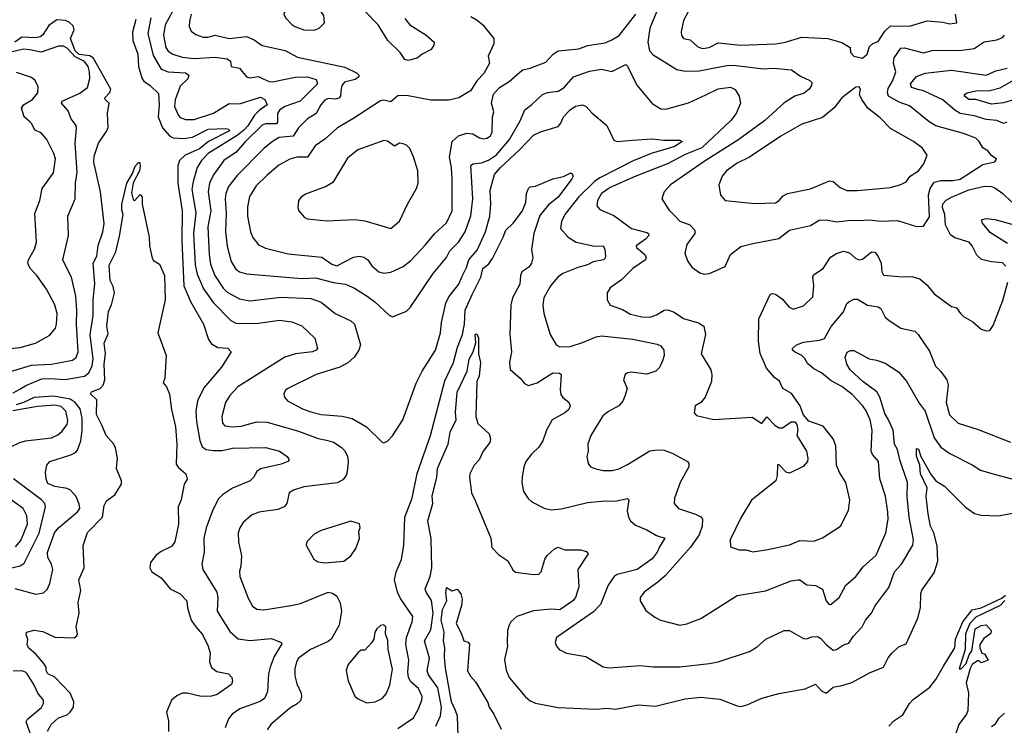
# Model space of a CAD drawing. Extents: x 1552294 to 1694791, y 811929 to 917222.
# Tile 229 of 256: x 1583563 to 1589219, y 881300 to 885354. Entities that reach past the tile are written whole.
import ezdxf

# ---------------------------------------------------------------- set-up
doc = ezdxf.new("R2010")
doc.units = 0

msp = doc.modelspace()

# ---------------------------------------------------------------- linework, layer by layer
at = {"layer": '0CON10XD'}
for points in [[(1584460.6, 885439.4), (1584398.1, 885325), (1584389.5, 885265), (1584401.8, 885195), (1584415, 885173.8), (1584442.9, 885155), (1584495, 885139.1), (1584565, 885130.2), (1584685, 885138.2), (1584755, 885128.9), (1584774.2, 885115), (1584776.7, 885085), (1584825.3, 885075.3), (1584866, 885026), (1584885, 885020), (1584935, 885027.8), (1584960.9, 885015), (1584995, 884998.6), (1585015, 884996.4), (1585145, 885023.8), (1585215, 885026.1), (1585265, 885011.1), (1585273.1, 884985), (1585173.5, 884886.5), (1585085, 884854.3), (1585055.9, 884835), (1585043.1, 884815), (1585044.2, 884765), (1585038.2, 884755), (1584975, 884755.7), (1584955, 884747.8), (1584855, 884650.3), (1584806.9, 884593.1), (1584734.8, 884545.2), (1584675, 884463.3), (1584652.6, 884415), (1584645.7, 884365), (1584660.4, 884255), (1584644.3, 884164.3), (1584650.7, 884005), (1584659, 883949), (1584684.2, 883885), (1584730.6, 883810.6), (1584755, 883788.2), (1584825, 883750), (1584885, 883738.2), (1585065, 883760), (1585235, 883752), (1585295, 883731.8), (1585375.7, 883665), (1585465, 883623.3), (1585485, 883604.2), (1585520, 883485), (1585511.4, 883455), (1585484.7, 883415), (1585447.4, 883382.6), (1585401.4, 883358.6), (1585265, 883316.2), (1585102, 883235), (1585089.2, 883225), (1585079.2, 883205), (1585084.3, 883185), (1585101.4, 883165), (1585187.8, 883117.8), (1585235, 883100.9), (1585295, 883085.9), (1585415.3, 883075.3), (1585471.9, 883061.9), (1585554.6, 883014.6), (1585645, 882926.7), (1585655, 882923.3), (1585675, 882932), (1585705, 882963.8), (1585762.9, 883055), (1585840.6, 883265), (1585874.6, 883335.4), (1585950.5, 883455), (1585980.4, 883555), (1585986.1, 883615), (1586011.2, 883725), (1586028.3, 883761.7), (1586086, 883835), (1586103, 883877), (1586129.8, 883930.2), (1586142, 883975), (1586191.1, 884028.9), (1586237.6, 884135), (1586264.1, 884225), (1586269.7, 884295), (1586265.3, 884375), (1586290, 884465), (1586324.1, 884505), (1586434.5, 884605.5), (1586515, 884691.2), (1586555, 884710.4), (1586655, 884740.8), (1586670.8, 884759.2), (1586686.2, 884795), (1586725, 884836.2), (1586755, 884857.1), (1586795, 884865.6), (1586816.7, 884855), (1586848.8, 884818.8), (1586935.5, 884745.5), (1586975, 884662.5), (1586995, 884654.5), (1587082.5, 884662.5), (1587195, 884670), (1587261.1, 884661.1), (1587355, 884660.8), (1587368.8, 884655), (1587325.6, 884625), (1587190.8, 884585), (1587087, 884543), (1586894.6, 884445.4), (1586865, 884424.3), (1586772, 884335), (1586694.1, 884235), (1586674.6, 884195), (1586670, 884155), (1586712.5, 884105), (1586760, 884075), (1586865, 884052.5), (1586915, 884054.2), (1586923.9, 884033.9), (1586927.9, 883995), (1586926.1, 883983.9), (1586916.2, 883975), (1586857.4, 883962.6), (1586825, 883945.3), (1586769.6, 883929.6), (1586683.3, 883896.7), (1586653.1, 883875), (1586612.2, 883825), (1586573.3, 883755), (1586568.5, 883715), (1586574.4, 883665), (1586610, 883545), (1586643.8, 883485), (1586664.6, 883474.6), (1586725, 883477.3), (1586795, 883498.5), (1586875, 883532.5), (1586905, 883537.3), (1587085, 883518.2), (1587225, 883490), (1587245, 883480), (1587262.5, 883455), (1587264.5, 883425), (1587255.3, 883394.7), (1587238.1, 883355), (1587217.5, 883335), (1587165, 883317.8), (1587075, 883328.8), (1587054.6, 883325.4), (1587040.8, 883315), (1587032, 883285), (1587053.1, 883235), (1587038.5, 883191.5)], [(1585255, 885294.2), (1585283.3, 885305), (1585313.8, 885335), (1585308.8, 885378.8), (1585292.3, 885402.3), (1585255, 885415.6), (1585165, 885423.1), (1585117.5, 885415), (1585082.5, 885395), (1585080, 885385), (1585090, 885365), (1585125, 885326.2), (1585143.3, 885315), (1585195, 885295.7), (1585255, 885294.2)], [(1587231.4, 885425), (1587181.9, 885305), (1587171.2, 885225), (1587180.9, 885175), (1587201.5, 885151.5), (1587337.8, 885067.8), (1587385, 885058.2), (1587465, 885059.2), (1587635, 885092.1), (1587678.7, 885091.3), (1587835, 885071.4), (1587895.3, 885075.3), (1587995.4, 885065.4), (1588048.8, 885028.8), (1588102, 885005), (1588113.1, 884993.1), (1588110.9, 884975), (1588098.5, 884955), (1588068.7, 884931.3), (1588015.7, 884915), (1587953.3, 884876.7), (1587843.1, 884775), (1587694.5, 884665), (1587488.5, 884535), (1587301.9, 884405), (1587264.3, 884365), (1587252, 884325), (1587291.7, 884261.7), (1587328.6, 884225), (1587355, 884196.9), (1587412, 884175), (1587441.2, 884145), (1587440, 884125), (1587395, 884063.3), (1587383.4, 884013.4), (1587398.3, 883968.3), (1587422.9, 883932.9), (1587469.3, 883899.3), (1587495, 883892), (1587525, 883896.7), (1587615, 883936.2), (1587645, 884005.8), (1587705, 884050), (1587775, 884068.9), (1587923.8, 884096.2), (1587985, 884145.5), (1588105, 884170.8), (1588155, 884202.5), (1588195, 884203.6), (1588255, 884192.7), (1588335, 884202.9), (1588385, 884199.3), (1588444.6, 884204.6), (1588505, 884197.1), (1588605, 884200.4), (1588715, 884165.8), (1588755, 884167.1), (1588789.4, 884220.6), (1588782.5, 884347.5), (1588792.7, 884385), (1588815, 884421.1), (1588855, 884430.8), (1588925, 884430.2), (1588965, 884437.5), (1589095, 884521.8), (1589165, 884536.7), (1589173, 884553), (1589145, 884573.8), (1589125, 884600), (1589095, 884617.1), (1589073.8, 884655), (1589055, 884672.3), (1588985, 884700.9), (1588825.8, 884745), (1588786.4, 884766.4), (1588675, 884859.1), (1588615, 884880.7), (1588553.8, 884913.8), (1588547.9, 884935), (1588551, 884959), (1588577.7, 885005), (1588595.9, 885055), (1588581.4, 885105), (1588585.2, 885134.8), (1588625, 885190.5), (1588645, 885191.6), (1588755, 885164.2), (1588805, 885176.2), (1588975, 885179.1), (1589045, 885188.8), (1589102.5, 885227.5), (1589175, 885238.9), (1589208.7, 885251.3), (1589219.5, 885265)], [(1587415.4, 885424.6), (1587375, 885350), (1587362.9, 885285), (1587365, 885262.5), (1587375, 885246), (1587415, 885238), (1587458.1, 885198.1), (1587485, 885188.2), (1587522.5, 885195), (1587575, 885221.6), (1587705, 885208.2), (1587905, 885215.4), (1587955, 885222.9), (1588055, 885252.9), (1588205, 885246.7), (1588285, 885222), (1588332.5, 885195), (1588334.3, 885165), (1588355, 885144.3), (1588405, 885133.3)], [(1584548.5, 885385), (1584537.7, 885345), (1584535.4, 885315), (1584547.4, 885287.4), (1584575, 885268.2), (1584617.2, 885252.8), (1584645, 885252.9), (1584685.4, 885264.6), (1584765.4, 885245.4), (1584865, 885257.1), (1584909, 885239), (1584955, 885204.8), (1585086.9, 885176.9), (1585158, 885138), (1585430.2, 885080.2), (1585498.3, 885048.3), (1585510.4, 885035), (1585510.5, 885025), (1585489, 885011), (1585428.5, 884995), (1585413.6, 884975), (1585407.4, 884942.6), (1585404.6, 884915), (1585395, 884902.5), (1585375, 884897.9), (1585335, 884902), (1585315, 884890.9), (1585292.3, 884865), (1585265.4, 884815), (1585215, 884783.5), (1585165, 884733.1), (1585134.4, 884685.6), (1585053.4, 884676.6), (1585015, 884654.6), (1584965.7, 884614.3), (1584810.9, 884459.1), (1584762.2, 884395), (1584745.8, 884355), (1584742.6, 884325), (1584749.5, 884245), (1584744.7, 884135), (1584755, 884052.5), (1584777.7, 883965), (1584805, 883920), (1584825, 883904.5), (1584865, 883893.8), (1585115, 883872.5), (1585185, 883866.5), (1585261.8, 883871.8), (1585365, 883843.5), (1585435, 883833.6), (1585485, 883812.1), (1585558.1, 883765), (1585602.4, 883732.4), (1585685.7, 883655.7), (1585705, 883646), (1585785, 883680), (1585805, 883701.2), (1585937.3, 883895), (1586015, 883987.8), (1586034, 884026), (1586083.9, 884075), (1586121.2, 884135), (1586153.4, 884226.6), (1586164.7, 884325), (1586155, 884516), (1586164.7, 884525.3), (1586215, 884531.1), (1586255, 884546.1), (1586302.1, 884577.9), (1586376.2, 884665), (1586437.2, 884772.8), (1586463.6, 884836.4), (1586505, 884866.5), (1586565, 884924.5), (1586595, 884935.4), (1586655, 884943.8), (1586690.9, 884965), (1586744.3, 885025), (1586835, 885058.4), (1586905, 885069.2), (1586965, 885055.5), (1587045, 885096.2), (1587055, 885086.2), (1587107.7, 884977.7), (1587195, 884873.1), (1587245, 884841.1), (1587275, 884840.5), (1587405, 884875.4), (1587505, 884922.5), (1587575, 884956.5), (1587645, 884965.4), (1587673.5, 884953.5), (1587695.8, 884915), (1587702.5, 884875), (1587678.2, 884815), (1587648.2, 884775), (1587481.5, 884618.5), (1587385, 884579.1), (1587284.3, 884525.7), (1587101.4, 884455), (1586955, 884390.3), (1586904.6, 884355), (1586882.2, 884315), (1586878.6, 884285), (1586895, 884263.1), (1586975, 884228.6), (1587077.1, 884155), (1587165, 884131.8), (1587175.7, 884125), (1587175.8, 884114.2), (1587157.5, 884092.5), (1587104.5, 884055), (1587106.7, 884045), (1587153.5, 884005), (1587161.2, 883985), (1587158.2, 883975), (1587084.3, 883925), (1587020.2, 883859.8), (1586955, 883814.2), (1586938.1, 883785), (1586937.1, 883745), (1586955, 883714.2), (1587025, 883688.1), (1587072.2, 883662.2), (1587137.1, 883647.1), (1587185, 883644.7), (1587221.5, 883658.5), (1587264.2, 883685.8), (1587285, 883686.8), (1587323, 883673), (1587375, 883636.7), (1587461.5, 883611.5), (1587492.7, 883592.7), (1587502.9, 883545), (1587477.5, 883435), (1587532.3, 883342.3), (1587538, 883315), (1587536.1, 883276.1), (1587501.2, 883185), (1587475, 883153.8), (1587443.3, 883135), (1587436.7, 883095), (1587450.9, 883080.9), (1587547.3, 883057.3), (1587770.7, 883070.7), (1587825, 883033.8), (1587855, 883072.5), (1587903, 883023), (1587925, 883010), (1587945, 883010), (1587995, 883044.3), (1588015, 883043.8), (1588027.7, 883027.7), (1588033.3, 882995), (1588027.5, 882965), (1588082.5, 882875), (1588090, 882835), (1588087.5, 882815), (1588063.6, 882786.4), (1587985, 882748), (1587965, 882754), (1587925, 882797.5), (1587915, 882797.5), (1587913.1, 882735), (1587905.4, 882704.6), (1587765.7, 882594.3), (1587705, 882491.2), (1587644.4, 882365), (1587646, 882326), (1587695, 882308), (1587735, 882308), (1587775, 882296), (1587860.2, 882309.8), (1587985, 882336.5), (1588045, 882362.5), (1588125, 882358.2), (1588175, 882376.7), (1588278, 882445), (1588324.2, 882535), (1588331.9, 882595), (1588308.6, 882695), (1588271.7, 882751.7), (1588255.5, 882795.5), (1588251.1, 882905), (1588236.4, 882946.4), (1588178.8, 883018.8), (1588095, 883047.5), (1588063.3, 883085), (1588046, 883135), (1587996.8, 883206.8), (1587946.2, 883235), (1587927.5, 883277.5), (1587898.9, 883298.9), (1587852.8, 883352.8), (1587815.4, 883435.4), (1587807.6, 883507.6), (1587808.5, 883635), (1587874.3, 883775.7), (1587885, 883781.2), (1587905, 883777.5), (1587945, 883748.6), (1587980, 883705), (1588005, 883691.2), (1588065, 883710.8), (1588118.1, 883761.9), (1588124.6, 883825), (1588118.5, 883875), (1588122.6, 883887.4), (1588177.5, 883925), (1588220.9, 883989.1), (1588255, 884010), (1588295, 884024.5), (1588330, 884015), (1588365, 883981.1), (1588385, 883973.6), (1588405, 883977.8), (1588455, 884020.6), (1588475, 884017.5), (1588493.7, 883993.7), (1588510.4, 883955), (1588515.3, 883905), (1588525, 883885.6), (1588635, 883876.4), (1588688.3, 883878.3), (1588734.2, 883864.2), (1588775, 883828.8), (1588815, 883778.8), (1588915, 883706.2), (1588945, 883698), (1588966.8, 883666.8), (1588985, 883648.6), (1589037.9, 883617.9), (1589085, 883576.7), (1589115, 883566.7), (1589135, 883567.5), (1589155, 883597.5), (1589210.3, 883739.7), (1589239.5, 883845)], [(1586155, 885371.5), (1586190.7, 885350.7), (1586222.5, 885325), (1586287.1, 885245), (1586286, 885215), (1586254, 885145), (1586261.2, 885105), (1586229.2, 885045), (1586190.8, 885005), (1586152, 884945), (1586085, 884904.3), (1586027.6, 884892.4), (1585925, 884891.1), (1585785, 884918.1), (1585735, 884916.7), (1585695, 884881.9), (1585655, 884891.9), (1585635, 884887.1), (1585476, 884784), (1585388.2, 884731.8), (1585315, 884667.1), (1585260.5, 884629.5), (1585215.3, 884564.7), (1585155, 884564), (1585115, 884551.8), (1585051.7, 884518.3), (1584981.5, 884458.5), (1584921.5, 884398.5), (1584882.7, 884337.3), (1584871.5, 884278.5), (1584870.5, 884225), (1584888.8, 884135), (1584902.1, 884102.1), (1584935, 884060.6), (1584975, 884041.2), (1585105, 884009.1), (1585299, 883989), (1585355, 883950.3), (1585385, 883938.9), (1585479.9, 883990.1), (1585514.6, 883994.6), (1585539.9, 883989.9), (1585562.7, 883975), (1585585, 883940), (1585625, 883905.8), (1585655, 883898.1), (1585695, 883903.3), (1585765, 883936.2), (1585808.8, 883971.2), (1585892.4, 884057.6), (1585945, 884124.4), (1586015, 884187.1), (1586046.6, 884255), (1586046, 884435), (1586042.5, 884505), (1586031.3, 884565), (1586047.1, 884655), (1586082.7, 884687.3), (1586131.9, 884701.9), (1586165, 884698.1), (1586204, 884675), (1586225, 884669.6), (1586246.3, 884673.7), (1586265, 884685.6), (1586276.2, 884705), (1586279.2, 884795), (1586286.2, 884825), (1586272.5, 884875), (1586284.1, 884925.9), (1586318.8, 884965), (1586375, 884999.2), (1586435, 885052.5), (1586453.3, 885066.7), (1586495.2, 885074.8), (1586585, 885110), (1586626.7, 885155), (1586655, 885174.5), (1586775, 885186.5), (1586825, 885204.6), (1586925, 885220), (1586965, 885237.5), (1587007.2, 885262.8), (1587102.5, 885385)], [(1585775, 885360), (1585804.4, 885325), (1585895, 885266.7), (1585944.2, 885225), (1585941.7, 885208.3), (1585926.9, 885183.1), (1585873.8, 885155), (1585845, 885132.9), (1585795, 885119.4), (1585774.7, 885124.7), (1585747.9, 885165), (1585677.2, 885235), (1585622.1, 885325), (1585545, 885401.9)], [(1588405, 885133.3), (1588431.2, 885155), (1588445, 885200), (1588463.9, 885216.1), (1588495, 885228), (1588531.5, 885288.5), (1588565, 885319.4), (1588675, 885316.9), (1588775, 885346.7), (1588865, 885340.4), (1588905, 885330.9), (1588946.7, 885335), (1588938, 885385)], [(1583525, 883209.6), (1583566.7, 883233.3), (1583596.9, 883253.1), (1583690.2, 883289.8), (1583735, 883293.3), (1583823.2, 883286.8), (1583934.2, 883305), (1583960, 883325), (1583979.6, 883365), (1583985.1, 883405), (1583967.2, 883542.8), (1583985.2, 883655), (1583983.9, 883745), (1583994.2, 883835.8), (1583985.5, 883955), (1584006.2, 883995), (1584013.3, 884056.7), (1584040, 884135), (1584047.2, 884182.8), (1584026.2, 884365), (1583988, 884535), (1583989.8, 884569.8), (1584014.7, 884645.3), (1584062.9, 884715), (1584070, 884735), (1584067.5, 884815), (1584077.1, 884875), (1584053.8, 884895), (1584050.8, 884905), (1584080.9, 884935), (1584085.3, 884955), (1583984.1, 885134.1), (1583965, 885145.5), (1583905, 885154.6), (1583881.2, 885175), (1583855.1, 885245), (1583875.1, 885295), (1583868.9, 885318.9), (1583848.3, 885338.3), (1583825, 885349.2), (1583775, 885352.6), (1583730.2, 885319.8), (1583695, 885266.7), (1583680, 885255), (1583655, 885250.3), (1583575, 885253.2), (1583535, 885223.9)], [(1584230.6, 885355), (1584211.3, 885281.3), (1584212.5, 885235), (1584241, 885155), (1584245.8, 885085.8), (1584266.2, 885015), (1584275, 885000.3), (1584312.9, 884975), (1584359.5, 884929.5), (1584363.5, 884865), (1584358.4, 884795), (1584382.4, 884732.4), (1584424.8, 884684.8), (1584445, 884675.3), (1584505, 884670.6), (1584555, 884679.8), (1584645, 884725.7), (1584745, 884728.8), (1584764, 884725), (1584768.5, 884715), (1584646.4, 884653.6), (1584595, 884611.8), (1584513.5, 884575), (1584480.9, 884545), (1584470.8, 884515), (1584470.2, 884415), (1584496, 884255), (1584494.9, 884085), (1584504.8, 883825), (1584543.4, 883735), (1584618.9, 883605), (1584647, 883517), (1584665, 883491.2), (1584700.9, 883470.9), (1584757.3, 883467.3), (1584776.7, 883445), (1584722.6, 883357.4), (1584620.9, 883239.1), (1584583.9, 883165), (1584574.8, 883105.2), (1584578.2, 883045), (1584597, 882937), (1584610.5, 882900.5), (1584633.8, 882885), (1584675, 882878.8), (1584725, 882879.4), (1584785, 882892.7), (1584975, 882897.1), (1585054.6, 882874.6), (1585098.8, 882845), (1585110, 882825), (1585103.3, 882815), (1585065, 882800.4), (1584945, 882774), (1584925, 882758.8), (1584905, 882724), (1584885.8, 882705), (1584785, 882661.9), (1584727.1, 882625), (1584705, 882600.8), (1584672.7, 882537.3), (1584633.6, 882435), (1584620.4, 882375), (1584621.5, 882295), (1584608.8, 882225), (1584614.5, 882195), (1584694.7, 882064.7), (1584700.4, 882035), (1584697.9, 881955), (1584769.5, 881839.5), (1584817.6, 881797.6), (1584885, 881787.7), (1585009.6, 881799.6), (1585065, 881776.7), (1585067.5, 881767.5), (1585024.1, 881695), (1585001.2, 881635), (1584991.3, 881595), (1584986.4, 881495), (1584968.2, 881455), (1584943.6, 881436.4), (1584827.1, 881395), (1584783.1, 881365), (1584762.7, 881337.3), (1584742.9, 881285)], [(1584315.9, 885364.1), (1584298.1, 885275), (1584328.7, 885148.7), (1584375, 885069.6), (1584414.8, 885054.8), (1584515, 885049.1), (1584534.4, 885035), (1584528.4, 885015), (1584485, 884972.5), (1584455, 884894), (1584451.1, 884855), (1584474.2, 884804.2), (1584485, 884791.8), (1584515, 884779.6), (1584565, 884779.7), (1584675, 884817.5), (1584765, 884873.2), (1584825, 884869.7), (1584945, 884908.8), (1584971.2, 884895), (1584984.5, 884865), (1584937.6, 884832.4), (1584911.3, 884805), (1584873.2, 884745), (1584850.1, 884719.9), (1584812.3, 884687.7), (1584644.7, 884585), (1584607.5, 884545), (1584581.8, 884505), (1584558.4, 884425), (1584551.9, 884378.1), (1584573.9, 884245), (1584561.5, 884125), (1584569.8, 883945), (1584581.9, 883891.9), (1584618, 883808), (1584675, 883727.5), (1584775.7, 883625.7), (1584805, 883611.1), (1584845, 883608.4), (1584935, 883611.1), (1585055, 883627.1), (1585125, 883617.3), (1585184, 883595), (1585258, 883525), (1585272.5, 883465), (1585266, 883455), (1585245, 883446.5), (1585146.4, 883433.6), (1585085.8, 883415), (1584815.2, 883244.8), (1584769.6, 883195), (1584745.3, 883154.7), (1584723.6, 883075), (1584727.1, 883035), (1584741.2, 883021.2), (1584784.6, 883014.6), (1584835, 883019.1), (1584925, 883043.2), (1584985, 883042.1), (1585165, 882990.7), (1585277.4, 882947.4), (1585325, 882938.2), (1585365, 882926.9), (1585408.7, 882898.7), (1585428.5, 882878.5), (1585445, 882846), (1585450, 882815), (1585444, 882756), (1585437.3, 882735), (1585419.3, 882710.7), (1585386.6, 882693.4), (1585195, 882670.8), (1585135, 882651.8), (1585111.1, 882635), (1585096.7, 882575), (1585082.5, 882555), (1585045, 882539.2), (1584935.9, 882524.1), (1584895, 882506.5), (1584846.9, 882465), (1584828.1, 882435), (1584818.5, 882405), (1584820, 882355), (1584837, 882273), (1584832.9, 882215), (1584824.4, 882185), (1584826.7, 882155), (1584875, 882030), (1584899.2, 881985), (1584925, 881968.1), (1584965, 881963.5), (1585121.9, 881988.1), (1585175, 882000), (1585335, 882064.5), (1585358.7, 882058.7), (1585385, 882042.5), (1585403.1, 882003.1), (1585411.2, 881955), (1585397.7, 881875), (1585353.4, 881796.6), (1585335, 881782.5), (1585233.6, 881735), (1585165, 881685.4), (1585152.1, 881665), (1585142.7, 881625), (1585143.8, 881585), (1585155, 881538.8), (1585178.9, 881485), (1585181.4, 881465), (1585175, 881441.2), (1585157.2, 881422.8), (1585115, 881399.4), (1585004.7, 881305.3), (1584984.4, 881275)], [(1583485, 883324.7), (1583631, 883369), (1583745, 883374.7), (1583865, 883398.2), (1583887.7, 883412.3), (1583898.4, 883445), (1583888.1, 883605), (1583890.7, 883685), (1583884.7, 883765), (1583859.6, 883875), (1583840.6, 883910.6), (1583810.5, 883975), (1583842.5, 884115), (1583840, 884225), (1583882.1, 884325), (1583882.5, 884415), (1583892.7, 884477.3), (1583882.1, 884645), (1583889.1, 884729.1), (1583886.7, 884746.7), (1583857.5, 884785), (1583841.1, 884831.1), (1583802.7, 884875), (1583807.3, 884885), (1583907.6, 884932.4), (1583952.7, 884965), (1583964.8, 885015.2), (1583964.5, 885055), (1583955.8, 885085), (1583935, 885112.9), (1583881.2, 885141.2), (1583835, 885190.7), (1583815, 885201.8), (1583785, 885202.3), (1583685, 885167.3), (1583620.6, 885180.6), (1583585, 885184.2), (1583511.9, 885168.1)], [(1583450.7, 883459.3), (1583565, 883470), (1583654.2, 883495), (1583735, 883541.4), (1583767.7, 883582.3), (1583774.6, 883605.4), (1583777.8, 883665), (1583764.6, 883715), (1583716.3, 883806.3), (1583661.5, 883885), (1583621.8, 883925), (1583608.8, 883955), (1583612.7, 883975), (1583647.1, 884035), (1583659.2, 884075), (1583648.9, 884241.1), (1583677.8, 884315), (1583691.9, 884385), (1583757.3, 884475), (1583767.3, 884555), (1583758.8, 884585), (1583718.9, 884665), (1583685, 884702.9), (1583649.1, 884719.1), (1583632.9, 884755), (1583618.2, 884768.2), (1583588.6, 884795), (1583572.3, 884845), (1583584.5, 884865), (1583635.4, 884895), (1583666.3, 884933.7), (1583668.7, 884968.7), (1583652, 885005), (1583630.9, 885020.9), (1583545, 885050)], [(1589234.1, 884765.9), (1589215, 884758.2), (1589175, 884774.1), (1589115, 884779.5), (1589045, 884801.1), (1588965, 884815.2), (1588933.7, 884833.7), (1588865, 884892.5), (1588755, 884944.3), (1588729.3, 884950.7), (1588685.6, 884965), (1588680, 884985), (1588715, 885026.7), (1588764, 885046), (1588915, 885062.9), (1589115, 885034.4), (1589170.5, 885059.5), (1589235, 885076.2)], [(1589328.6, 884911.4), (1589214.4, 884875.6), (1589145, 884868.8), (1589055, 884894.8), (1589015, 884895.7), (1588990.4, 884915), (1588990, 884925), (1589005.8, 884934.2), (1589055, 884944.3), (1589135, 884946.9), (1589195, 884961.7), (1589285, 885014.8)], [(1587785, 884298.1), (1587905, 884301.5), (1587925, 884314.3), (1587947.6, 884342.4), (1587973.3, 884355), (1588105, 884382.5), (1588215, 884427.5), (1588235, 884424.3), (1588275, 884390), (1588315, 884373.1), (1588375, 884372.5), (1588565, 884389.1), (1588625, 884407.5), (1588655, 884423.3), (1588677.5, 884455), (1588726.5, 884485), (1588755.6, 884525), (1588776, 884575), (1588748.9, 884615), (1588697.1, 884655), (1588565, 884728.5), (1588505, 884790.6), (1588435.5, 884845.5), (1588400, 884895), (1588387.5, 884925), (1588392.5, 884955), (1588385, 884967.5), (1588365, 884966.2), (1588286.2, 884905), (1588241.7, 884848.3), (1588175, 884791.1), (1588055, 884752.7), (1587935, 884685.3), (1587755.6, 884565), (1587685, 884528.8), (1587623.1, 884485), (1587597.5, 884455), (1587578, 884405), (1587588.8, 884345), (1587615, 884314.2), (1587785, 884298.1)], [(1585695, 884154.2), (1585744.2, 884195.8), (1585790, 884295), (1585842.5, 884385), (1585852.5, 884415), (1585850, 884485), (1585825.5, 884565.5), (1585804.1, 884614.1), (1585785, 884633.3), (1585765, 884641.2), (1585745, 884643.8), (1585715, 884627.5), (1585675, 884656.9), (1585655, 884659.2), (1585505, 884605.6), (1585445, 884559.2), (1585361.1, 884418.9), (1585323.7, 884396.3), (1585205, 884352), (1585180, 884335), (1585163.8, 884315), (1585160, 884275), (1585166.4, 884256.4), (1585198.3, 884218.3), (1585215, 884210), (1585325, 884198.1), (1585486.4, 884206.4), (1585545, 884198.1), (1585624.5, 884174.5), (1585695, 884154.2)], [(1583722.8, 881267.2), (1583742.7, 881305), (1583785, 881343.4), (1583835, 881361.2), (1583853.1, 881375), (1583871.9, 881405), (1583874, 881435), (1583852.4, 881485), (1583765, 881576.5), (1583724, 881595), (1583714.3, 881615), (1583714.2, 881635), (1583701.9, 881655), (1583657.9, 881707.9), (1583613.8, 881745), (1583606.2, 881765), (1583610, 881795), (1583599.3, 881819.3), (1583602.5, 881835), (1583645, 881846), (1583695, 881840), (1583765, 881805.7), (1583875, 881803.3), (1583890.8, 881815), (1583894.2, 881825), (1583887.3, 881865), (1583903.5, 881945), (1583899.2, 882005), (1583914.6, 882075.4), (1583902, 882135), (1583933.1, 882205), (1583926.7, 882333.3), (1583953, 882407), (1584039.2, 882495), (1584047.1, 882562.9), (1584060.9, 882589.1), (1584110, 882625), (1584148, 882685), (1584146.8, 882705), (1584118.6, 882775), (1584124.4, 882835), (1584112.6, 882895), (1584103.3, 882915), (1584059.4, 882965), (1584035.3, 883024.7), (1584004.5, 883085), (1584005, 883169.2), (1583968.6, 883205), (1583975.7, 883215), (1584025.6, 883234.4), (1584041.2, 883255), (1584052.2, 883285), (1584047.1, 883375), (1584054.8, 883434.8), (1584047.3, 883495), (1584070.5, 883549.5), (1584062.3, 883595), (1584073.4, 883676.6), (1584090.5, 883715), (1584107.7, 883785), (1584100.2, 883820.2), (1584082.9, 883855), (1584076.4, 883943.6), (1584115, 884020), (1584135, 884110), (1584157.5, 884235), (1584150, 884260), (1584150, 884295), (1584178.5, 884415), (1584209.9, 884470.1), (1584225, 884511.9), (1584245, 884534), (1584253.3, 884533.3), (1584255.4, 884514.6), (1584250, 884485), (1584213.7, 884416.3), (1584205, 884360), (1584215, 884320), (1584223, 884313), (1584255, 884350), (1584266.4, 884336.4), (1584266.7, 884295), (1584306.2, 884105), (1584308.8, 884055), (1584323.6, 883983.6), (1584330.7, 883970.7), (1584365, 883950), (1584393.6, 883883.6), (1584399.2, 883745), (1584356.9, 883555), (1584404.2, 883425), (1584395.9, 883294.1), (1584387, 883267), (1584406.2, 883245), (1584422.7, 883202.7), (1584434.3, 883115), (1584456.9, 883015), (1584464.5, 882914.5), (1584460.8, 882800.8), (1584472.4, 882782.4), (1584516.2, 882745), (1584524, 882715), (1584508.1, 882685), (1584489.4, 882595), (1584472.9, 882555), (1584474.5, 882455), (1584452.9, 882355), (1584435, 882326.9), (1584375, 882298.5), (1584345, 882275.5), (1584314.6, 882235), (1584309.6, 882205), (1584321.4, 882181.4), (1584375, 882147.5), (1584426.7, 882085), (1584484.7, 882054.7), (1584522.5, 882015), (1584526.5, 881975), (1584548.2, 881905), (1584573.6, 881865), (1584612.6, 881822.6), (1584644.7, 881754.7), (1584656.4, 881715), (1584652, 881665), (1584665, 881631.4), (1584695, 881610), (1584762.5, 881595), (1584781.2, 881575), (1584786, 881555), (1584778.8, 881535), (1584697.7, 881477.7), (1584665, 881467.5), (1584605, 881465.5), (1584524, 881484), (1584495, 881484.6), (1584465, 881470.4), (1584434.4, 881445), (1584405.8, 881375), (1584417.5, 881325), (1584418, 881265)], [(1585735, 881281.5), (1585825, 881343.5), (1585853.8, 881395), (1585873.6, 881445), (1585875.5, 881465), (1585852.6, 881512.6), (1585809.8, 881549.8), (1585796.4, 881575), (1585792, 881608), (1585798.2, 881675), (1585781.6, 881765), (1585784.8, 881805), (1585816.7, 881895), (1585820.4, 881925), (1585749.4, 882029.4), (1585733.2, 882065), (1585715.4, 882135), (1585725, 882181.2), (1585755, 882253.3), (1585768.5, 882335), (1585774.1, 882495.9), (1585816.5, 882605), (1585846.8, 882746.8), (1585922.9, 882965), (1586005, 883280), (1586055, 883384.3), (1586078.3, 883471.7), (1586106.3, 883545), (1586117.5, 883605), (1586120.9, 883685), (1586161.4, 883775), (1586210.7, 883875), (1586222.7, 883925), (1586255, 883948.8), (1586278.6, 883981.4), (1586340.3, 884105), (1586354.4, 884145.6), (1586397.5, 884185), (1586450.9, 884255), (1586469.5, 884305), (1586474.3, 884355), (1586485, 884383.3), (1586495.7, 884394.3), (1586525, 884398), (1586625, 884439.4), (1586686.5, 884453.5), (1586725, 884472), (1586735, 884471.2), (1586741.4, 884455), (1586735, 884439.2), (1586655, 884334.4), (1586600.1, 884289.9), (1586550.3, 884229.7), (1586515.5, 884125.5), (1586502.9, 884032.9), (1586509.4, 883985), (1586502.7, 883955), (1586488.2, 883931.8), (1586447.1, 883905), (1586439.4, 883885), (1586436.2, 883835), (1586394, 883756), (1586384.8, 883715.2), (1586377.3, 883545), (1586388.5, 883445), (1586376.9, 883385), (1586380, 883345), (1586437.5, 883295), (1586463, 883263), (1586485, 883252), (1586535, 883268.5), (1586625, 883325.4), (1586663.9, 883323.9), (1586672.5, 883315), (1586667.1, 883227.1), (1586671.2, 883201.2), (1586682.7, 883182.7), (1586717.2, 883157.2), (1586724.4, 883135), (1586716.7, 883115), (1586694.3, 883095), (1586621.1, 883055), (1586588.5, 882995), (1586567.8, 882935), (1586545, 882897.5), (1586502.6, 882857.4), (1586470, 882815), (1586458.6, 882785), (1586448.6, 882725), (1586447.1, 882695), (1586456.4, 882643.6), (1586482.6, 882602.6), (1586505, 882584.3), (1586575, 882547.5), (1586615, 882538.9), (1586675, 882544.6), (1586825, 882579.6), (1586925, 882589.1), (1586982.8, 882587.2), (1587055, 882603.8), (1587062, 882595), (1587052.5, 882532.5), (1587059.4, 882495), (1587070.6, 882475), (1587099.8, 882449.8), (1587165, 882423.1), (1587220.3, 882390.3), (1587269.2, 882375), (1587237.1, 882325), (1587225, 882294.3), (1587195, 882256.5), (1587109.2, 882195), (1586995, 882166.1), (1586976.7, 882155), (1586943.1, 882105), (1586900, 881995), (1586858.6, 881951.4), (1586785, 881900), (1586646.2, 881805), (1586638.8, 881775), (1586646.7, 881755), (1586662.5, 881735), (1586704.2, 881714.2), (1586815, 881696), (1586915, 881635.8), (1586949.7, 881629.7), (1587125, 881644.6), (1587203.1, 881636.9), (1587355, 881636.2), (1587525, 881654.6), (1587575.3, 881664.7), (1587755, 881724.3), (1587798.3, 881751.7), (1587848.8, 881795), (1587954.6, 881845.4), (1587985, 881844.3), (1588065, 881799.6), (1588085, 881797.9), (1588112.1, 881807.9), (1588145, 881810), (1588165, 881799.5), (1588195, 881764.4), (1588235, 881732.7), (1588255, 881735.5), (1588295, 881761.9), (1588325, 881772.2), (1588350, 881810), (1588402.9, 881865), (1588421.2, 881905), (1588455.6, 881945), (1588475.6, 881985), (1588555, 882092.5), (1588588.8, 882181.2), (1588628.5, 882225), (1588693.8, 882335), (1588696.7, 882365), (1588671.6, 882495), (1588660.6, 882615), (1588662.4, 882695), (1588618, 882825), (1588604.4, 882884.4), (1588587.1, 882915), (1588581.2, 882995), (1588554.4, 883054.4), (1588531.9, 883091.9), (1588503.2, 883185), (1588486.2, 883215), (1588406.8, 883275), (1588332.7, 883342.7), (1588314.4, 883375.6), (1588304.3, 883415), (1588315.7, 883444.3), (1588335, 883454.2), (1588355, 883452.9), (1588443.3, 883405), (1588485, 883398), (1588535, 883380), (1588610.2, 883330.2), (1588657.1, 883277.1), (1588730.4, 883150.4), (1588764, 883105), (1588815, 882951.4), (1588855, 882898.1), (1588905, 882862.5), (1589035, 882796.9), (1589081.2, 882765), (1589146.4, 882746.4), (1589275, 882712.7)], [(1589227.6, 883937.6), (1589207.9, 883957.9), (1589145, 883963.5), (1589086.9, 883976.9), (1589061, 884001), (1589034.1, 884055), (1589016, 884076), (1588935, 884100.7), (1588908.8, 884118.8), (1588880.4, 884175), (1588876.9, 884235), (1588863.3, 884275), (1588864.8, 884295.2), (1588885, 884316.2), (1588915.6, 884335), (1589015, 884375.7), (1589105, 884398), (1589145, 884395.4), (1589165, 884387.9), (1589210, 884355), (1589261.1, 884305)], [(1589237.4, 884067.4), (1589139.3, 884129.3), (1589094.2, 884185), (1589087.5, 884205), (1589115, 884212), (1589165, 884205.5), (1589282.6, 884172.6)], [(1587038.5, 883191.5), (1587027.9, 883162.1), (1587004.5, 883135), (1586945, 883103.3), (1586912.3, 883077.7), (1586844.3, 882965), (1586826.2, 882915), (1586828, 882875), (1586820.8, 882845), (1586828.8, 882805), (1586842.5, 882785), (1586873, 882773), (1586915, 882763.1), (1586965.5, 882764.5), (1587005, 882774.4), (1587055, 882798.5), (1587183.4, 882876.6), (1587225, 882883.6), (1587265, 882880), (1587315, 882862.2), (1587398.8, 882815), (1587406.2, 882805), (1587406, 882785), (1587355.8, 882695), (1587324.2, 882605), (1587322, 882575), (1587346.7, 882545), (1587445, 882512.5), (1587475, 882496.9), (1587484.3, 882485), (1587482.5, 882445), (1587465.4, 882395), (1587416.7, 882323.3), (1587270.2, 882159.8), (1587228.3, 882121.7), (1587152.2, 882067.8), (1587126.2, 882035), (1587126.2, 882015), (1587160.3, 881960.3), (1587211.2, 881921.2), (1587244.2, 881904.2), (1587355, 881876), (1587395, 881882.5), (1587475, 881914), (1587685, 882045.7), (1587847, 882073), (1587995, 882130.6), (1588033.2, 882136.8), (1588045, 882135.6), (1588085, 882108.1), (1588135, 882103.8), (1588175, 882082), (1588196, 882015), (1588213.3, 881995), (1588225, 881995.8), (1588270, 882035), (1588309.2, 882105), (1588365.7, 882155), (1588408.6, 882211.4), (1588482.7, 882277.3), (1588537.9, 882405), (1588550.8, 882485), (1588550, 882525), (1588535.9, 882615.9), (1588504.5, 882715.5), (1588495.7, 882815), (1588462.2, 882855), (1588454.5, 882875), (1588458.9, 882995), (1588447.3, 883055), (1588425, 883107.5), (1588405, 883137.1), (1588345, 883200), (1588285, 883246.2), (1588225, 883278.8), (1588168.9, 883325), (1588125, 883347.7), (1588089, 883379), (1588073, 883407), (1588055, 883424.6), (1588014.2, 883445), (1588002.9, 883455), (1588001.4, 883465), (1588024.3, 883485), (1588065, 883501.1), (1588158, 883512), (1588185, 883522.3), (1588225, 883590.4), (1588295.8, 883675), (1588315, 883723.3), (1588325, 883733.8), (1588355, 883748), (1588375, 883747.5), (1588433.1, 883713.1), (1588493.3, 883705), (1588509.2, 883695), (1588534.3, 883645), (1588558, 883625), (1588625, 883582.2), (1588705, 883564.3), (1588724.3, 883545), (1588789.3, 883449.3), (1588823.1, 883363.1), (1588855, 883332.9), (1588889.4, 883285), (1588895.6, 883255), (1588884.6, 883155), (1588904.1, 883084.1), (1588954, 883035), (1589069.1, 882999.1), (1589255, 882927.1)], [(1585952.9, 881295), (1585979.1, 881355), (1585984.8, 881405), (1585965.2, 881515), (1585910.9, 881590.9), (1585902.6, 881612.6), (1585917.1, 881685), (1585887.5, 881785), (1585925, 881849.2), (1585937.8, 881945), (1585927.8, 882017.8), (1585898.2, 882065), (1585892.5, 882085), (1585921.5, 882155), (1585929.6, 882205), (1585926.7, 882373.3), (1585907.7, 882475), (1585935.5, 882574.5), (1585932.6, 882617.4), (1585959.1, 882725), (1585963.1, 882775), (1585999.1, 882859.1), (1586024.2, 882915.8), (1586035.7, 882985), (1586070.6, 883055), (1586066.6, 883096.6), (1586075, 883214.2), (1586132.2, 883335), (1586145, 883404.2), (1586167.1, 883445), (1586183.3, 883496.7), (1586180, 883545), (1586185, 883550), (1586190, 883545), (1586198, 883525), (1586198, 883435), (1586210.6, 883385), (1586201.1, 883305), (1586189.2, 883275), (1586183.2, 883075), (1586194.7, 883034.7), (1586260, 882975), (1586268, 882945), (1586262.5, 882925), (1586224.4, 882875), (1586201.9, 882825), (1586173.1, 882795), (1586148.1, 882745), (1586145.6, 882725), (1586158.6, 882635), (1586178.8, 882591.2), (1586269.4, 882375), (1586275, 882321.2), (1586315, 882280), (1586366.7, 882245), (1586395, 882192.5), (1586410.5, 882180.5), (1586514.1, 882165.9), (1586545, 882168), (1586557.8, 882182.2), (1586580, 882255), (1586592.9, 882275), (1586635, 882314), (1586655, 882323.3), (1586695, 882308.8), (1586785, 882309.2), (1586818.3, 882298.3), (1586828, 882285), (1586768.6, 882195), (1586774.4, 882095), (1586755.4, 882035), (1586740, 882015), (1586665, 881962.7), (1586615, 881967.5), (1586515, 881958.2), (1586418.9, 881925), (1586384.7, 881895.3), (1586374.7, 881875.3), (1586365.6, 881845), (1586363.2, 881776.8), (1586364.4, 881755), (1586347.9, 881677.9), (1586356.3, 881616.3), (1586374.4, 881575), (1586466, 881466), (1586495, 881440.6), (1586525, 881426.9), (1586655, 881403.1), (1586875, 881392.9), (1586935, 881399.2), (1586985, 881392.9), (1587115, 881418.6), (1587215, 881410), (1587385, 881452.9), (1587475, 881461.9), (1587585, 881450), (1587685, 881411.2), (1587705, 881408.8), (1587741.7, 881418.3), (1587825, 881455.8), (1587923.8, 881483.8), (1588075, 881510), (1588135, 881536.2), (1588168, 881498), (1588195, 881484), (1588235, 881520), (1588285, 881528), (1588343.2, 881546.8), (1588445, 881602), (1588525, 881633.3), (1588551.7, 881688.3), (1588575, 881717.5), (1588615, 881752.5), (1588655, 881767.5), (1588722.5, 881915), (1588737.8, 881975), (1588738.9, 882055), (1588745, 882076.7), (1588815, 882176.2), (1588836.1, 882243.9), (1588832.2, 882332.2), (1588813.6, 882405), (1588794.6, 882445), (1588782.3, 882515), (1588769.4, 882615), (1588775.5, 882665), (1588738, 882745), (1588733.9, 882793.9), (1588714.2, 882845.8), (1588715, 882890), (1588725, 882886.2), (1588738.6, 882845), (1588798.2, 882738.2), (1588824.6, 882704.6), (1588875, 882674.2), (1588995, 882552.9), (1589046.6, 882516.6), (1589086.6, 882506.6), (1589185, 882503.8), (1589305, 882526.2)], [(1583535, 882086.1), (1583655, 882053.1), (1583698.6, 882061.4), (1583720, 882080), (1583735.4, 882114.6), (1583752.3, 882195), (1583746.2, 882226.2), (1583723.3, 882265), (1583722.7, 882292.7), (1583761.8, 882405), (1583784.6, 882435), (1583895, 882526), (1583907.8, 882545), (1583905, 882570), (1583886.9, 882615), (1583855, 882650.4), (1583835, 882660.8), (1583765, 882672.3), (1583725, 882690), (1583714.3, 882715), (1583711.4, 882755), (1583718, 882795), (1583736.2, 882815), (1583856.9, 882853.1), (1583883.5, 882866.5), (1583895, 882881.2), (1583913.2, 882935), (1583920.5, 882995), (1583921.5, 883065), (1583909.2, 883119.2), (1583880.7, 883155), (1583853.2, 883173.2), (1583759.3, 883190.7), (1583645, 883183.2), (1583585, 883154.2), (1583541.8, 883141.8)], [(1583475, 882882.1), (1583564.3, 882925.7), (1583595.3, 882934.7), (1583745, 882951.2), (1583781, 882969), (1583805, 882988.9), (1583835, 883028), (1583839.1, 883050.9), (1583827.3, 883105), (1583800.8, 883130.8), (1583765, 883139.4), (1583665, 883131.7), (1583523.9, 883106.1)], [(1583375, 882171.9), (1583565, 882217.3), (1583588, 882232), (1583675.2, 882404.8), (1583711.2, 882555), (1583706.8, 882575), (1583687.5, 882595), (1583526.9, 882716.9)], [(1583537.8, 882325), (1583568.7, 882361.3), (1583607.7, 882455), (1583603.5, 882503.5), (1583582.7, 882545), (1583486.7, 882615)], [(1585315, 882234.3), (1585425, 882243.1), (1585465, 882274), (1585494.2, 882315), (1585513.9, 882373.9), (1585510, 882415), (1585518.8, 882435), (1585515, 882456.7), (1585465, 882473.8), (1585295, 882420), (1585255, 882398.8), (1585212.5, 882355), (1585207.5, 882335), (1585252.5, 882255), (1585275, 882238.8), (1585315, 882234.3)], [(1586080.9, 881235), (1586076.9, 881353.1), (1586066.6, 881385), (1586043.3, 881435), (1586008.7, 881628.7), (1586002.4, 881692.4), (1586005.7, 881745), (1585996.2, 881785), (1586001.3, 881835), (1585984.3, 881905), (1585990.6, 881965), (1586016.5, 882015), (1586011.3, 882061.3), (1586015, 882091.2), (1586047, 882073), (1586075, 882082.5), (1586096, 882055), (1586104, 882025), (1586101.2, 881988.8), (1586069.2, 881885), (1586100.6, 881825), (1586114, 881785), (1586138.3, 881778.3), (1586146.3, 881766.3), (1586135, 881613.3), (1586152, 881582), (1586180.9, 881550.9), (1586251.3, 881431.3), (1586259.5, 881405), (1586285.5, 881365), (1586327.6, 881277.6)], [(1588555, 881296), (1588584.4, 881325.6), (1588635, 881360), (1588674.5, 881425), (1588695, 881447.8), (1588791.1, 881518.9), (1588826.3, 881563.7), (1588869.3, 881639.3), (1588934.4, 881745), (1588938.2, 881795), (1588981.4, 881895), (1589035, 881964), (1589085, 881974.4), (1589205, 882030), (1589225, 882048.5)], [(1589222, 882018), (1589195, 881988.8), (1589055, 881921.5), (1589021.1, 881885), (1588996, 881825), (1588993.8, 881735), (1588960, 881625), (1588970, 881625), (1589000, 881655), (1589017.5, 881705), (1589031.7, 881728.3), (1589051.2, 881855), (1589085, 881873.3), (1589115, 881876.7), (1589142.5, 881845), (1589141.7, 881828.3), (1589101.7, 881798.3), (1589077.5, 881765), (1589077.5, 881745), (1589090, 881715), (1589105, 881710), (1589126.2, 881675), (1589085, 881660), (1589075, 881670), (1589065, 881670), (1589035, 881650), (1589023, 881627), (1589000, 881545), (1589012.5, 881485), (1589010, 881385), (1589002.5, 881365), (1588957.5, 881305), (1588930, 881225)], [(1585555, 881428.8), (1585605, 881434.2), (1585645, 881454), (1585668.3, 881481.7), (1585688.3, 881531.7), (1585705, 881622.5), (1585679.6, 881735), (1585676.5, 881786.5), (1585664.5, 881825), (1585665.5, 881865), (1585655, 881876.7), (1585635, 881874.2), (1585614, 881855), (1585602, 881835), (1585596.2, 881795), (1585586.2, 881775), (1585545, 881732), (1585525, 881731.2), (1585505, 881716.2), (1585450.3, 881649.7), (1585438, 881615), (1585450, 881555), (1585488.3, 881468.3), (1585503.9, 881453.9), (1585555, 881428.8)], [(1583622.8, 881255), (1583600.4, 881319.6), (1583607.8, 881335), (1583687.7, 881402.3), (1583700, 881425), (1583700, 881445), (1583666, 881485), (1583644.7, 881535), (1583604.7, 881595), (1583595, 881605.9), (1583575, 881613.1), (1583525, 881610.9)], [(1589220.5, 881369.5), (1589185, 881339.6), (1589165, 881305.5), (1589145, 881292.1)]]:
    msp.add_lwpolyline(points, dxfattribs=at)

doc.saveas('drawing.dxf')
